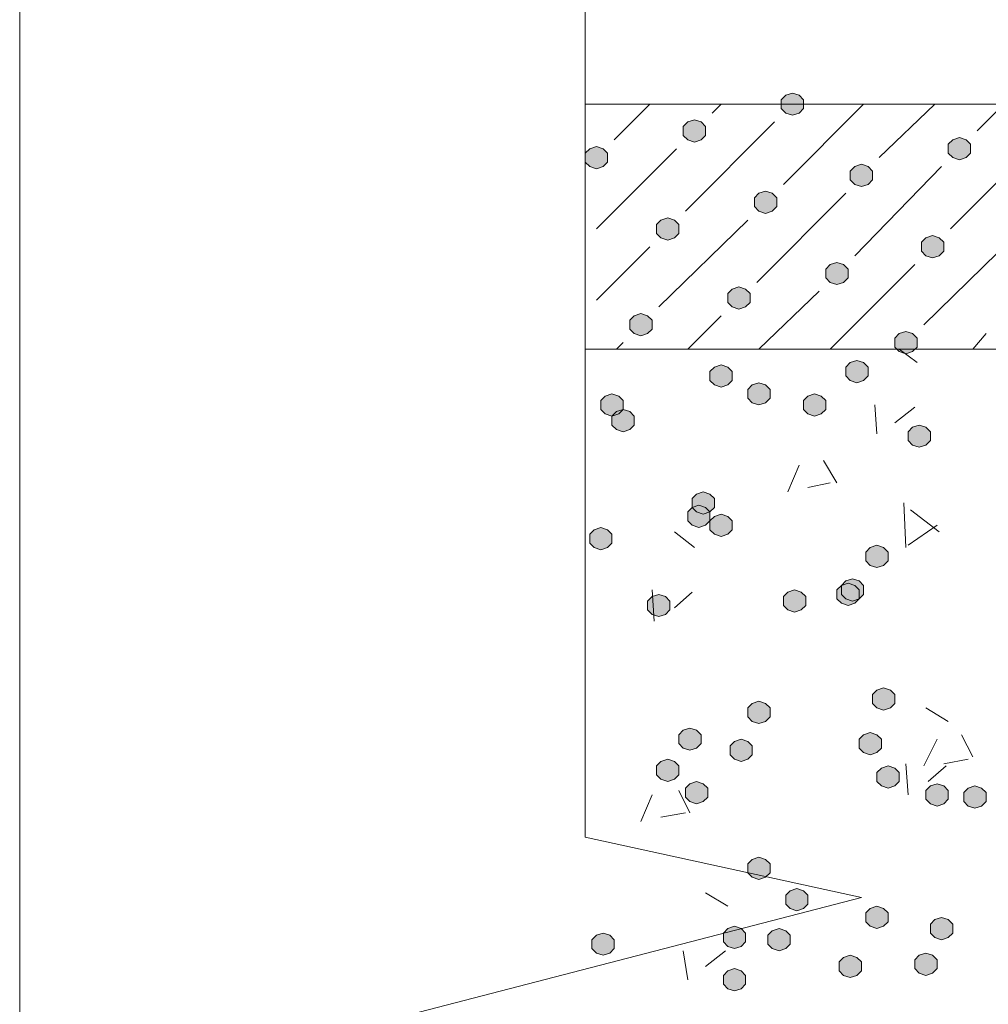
# Model space of a CAD drawing. Header units: millimetres. Extents: x 1527433 to 14789979, y -66543 to 11310.
# Tile 18 of 122: x 1946257 to 1947178, y -63700 to -62764. Entities that reach past the tile are written whole.
import ezdxf

# ---------------------------------------------------------------- set-up
doc = ezdxf.new("R2010")
doc.units = ezdxf.units.MM

msp = doc.modelspace()

# ---------------------------------------------------------------- hatches: boundary and pattern name
h = msp.add_hatch(color=7)
h.dxf.hatch_style = 2
h.paths.add_polyline_path([(1946991.75, -62834.129), (1946985.4, -62836.245), (1946981.167, -62840.479), (1946981.167, -62848.945), (1946985.4, -62853.179), (1946991.75, -62855.295), (1946998.1, -62853.179), (1947002.333, -62848.945), (1947002.333, -62840.479), (1946998.1, -62836.245)])
h = msp.add_hatch(color=7)
h.dxf.hatch_style = 2
h.paths.add_polyline_path([(1946898.617, -62859.529), (1946892.267, -62861.645), (1946888.033, -62865.879), (1946888.033, -62874.345), (1946892.267, -62878.579), (1946898.617, -62880.695), (1946904.967, -62878.579), (1946909.2, -62874.345), (1946909.2, -62865.879), (1946904.967, -62861.645)])
h = msp.add_hatch(color=7)
h.dxf.hatch_style = 2
h.paths.add_polyline_path([(1946805.483, -62884.929), (1946799.133, -62887.045), (1946794.9, -62891.279), (1946794.9, -62899.745), (1946799.133, -62903.979), (1946805.483, -62906.095), (1946811.833, -62903.979), (1946816.067, -62899.745), (1946816.067, -62891.279), (1946811.833, -62887.045)])
h = msp.add_hatch(color=7)
h.dxf.hatch_style = 2
h.paths.add_polyline_path([(1947150.5, -62876.462), (1947144.15, -62878.579), (1947139.917, -62882.812), (1947139.917, -62891.279), (1947144.15, -62895.512), (1947150.5, -62897.629), (1947156.85, -62895.512), (1947161.083, -62891.279), (1947161.083, -62882.812), (1947156.85, -62878.579)])
h = msp.add_hatch(color=7)
h.dxf.hatch_style = 2
h.paths.add_polyline_path([(1947057.367, -62901.862), (1947051.017, -62903.979), (1947046.783, -62908.212), (1947046.783, -62916.679), (1947051.017, -62920.912), (1947057.367, -62923.029), (1947063.717, -62920.912), (1947067.95, -62916.679), (1947067.95, -62908.212), (1947063.717, -62903.979)])
h = msp.add_hatch(color=7)
h.dxf.hatch_style = 2
h.paths.add_polyline_path([(1946966.35, -62927.262), (1946960, -62929.379), (1946955.767, -62933.612), (1946955.767, -62942.079), (1946960, -62946.312), (1946966.35, -62948.429), (1946972.7, -62946.312), (1946976.933, -62942.079), (1946976.933, -62933.612), (1946972.7, -62929.379)])
h = msp.add_hatch(color=7)
h.dxf.hatch_style = 2
h.paths.add_polyline_path([(1946873.217, -62952.662), (1946866.867, -62954.779), (1946862.633, -62959.012), (1946862.633, -62967.479), (1946866.867, -62971.712), (1946873.217, -62973.829), (1946879.567, -62971.712), (1946883.8, -62967.479), (1946883.8, -62959.012), (1946879.567, -62954.779)])
h = msp.add_hatch(color=7)
h.dxf.hatch_style = 2
h.paths.add_polyline_path([(1947125.1, -62969.595), (1947118.75, -62971.712), (1947114.517, -62975.945), (1947114.517, -62984.412), (1947118.75, -62988.645), (1947125.1, -62990.762), (1947131.45, -62988.645), (1947135.683, -62984.412), (1947135.683, -62975.945), (1947131.45, -62971.712)])
h = msp.add_hatch(color=7)
h.dxf.hatch_style = 2
h.paths.add_polyline_path([(1947034.083, -62994.995), (1947027.733, -62997.112), (1947023.5, -63001.345), (1947023.5, -63009.812), (1947027.733, -63014.045), (1947034.083, -63016.162), (1947040.433, -63014.045), (1947044.667, -63009.812), (1947044.667, -63001.345), (1947040.433, -62997.112)])
h = msp.add_hatch(color=7)
h.dxf.hatch_style = 2
h.paths.add_polyline_path([(1946940.95, -63018.279), (1946934.6, -63020.395), (1946930.367, -63024.629), (1946930.367, -63033.095), (1946934.6, -63037.329), (1946940.95, -63039.445), (1946947.3, -63037.329), (1946951.533, -63033.095), (1946951.533, -63024.629), (1946947.3, -63020.395)])
h = msp.add_hatch(color=7)
h.dxf.hatch_style = 2
h.paths.add_polyline_path([(1946847.817, -63043.679), (1946841.467, -63045.795), (1946837.233, -63050.029), (1946837.233, -63058.495), (1946841.467, -63062.729), (1946847.817, -63064.845), (1946854.167, -63062.729), (1946858.4, -63058.495), (1946858.4, -63050.029), (1946854.167, -63045.795)])
h = msp.add_hatch(color=7)
h.dxf.hatch_style = 2
h.paths.add_polyline_path([(1947099.7, -63060.612), (1947093.35, -63062.729), (1947089.117, -63066.962), (1947089.117, -63075.429), (1947093.35, -63079.662), (1947099.7, -63081.779), (1947106.05, -63079.662), (1947110.283, -63075.429), (1947110.283, -63066.962), (1947106.05, -63062.729)])
h = msp.add_hatch(color=7)
h.dxf.hatch_style = 2
h.paths.add_polyline_path([(1947053.133, -63088.129), (1947046.783, -63090.245), (1947042.55, -63094.479), (1947042.55, -63102.945), (1947046.783, -63107.179), (1947053.133, -63109.295), (1947059.483, -63107.179), (1947063.717, -63102.945), (1947063.717, -63094.479), (1947059.483, -63090.245)])
h = msp.add_hatch(color=7)
h.dxf.hatch_style = 2
h.paths.add_polyline_path([(1946924.017, -63092.362), (1946917.667, -63094.479), (1946913.433, -63098.712), (1946913.433, -63107.179), (1946917.667, -63111.412), (1946924.017, -63113.529), (1946930.367, -63111.412), (1946934.6, -63107.179), (1946934.6, -63098.712), (1946930.367, -63094.479)])
h = msp.add_hatch(color=7)
h.dxf.hatch_style = 2
h.paths.add_polyline_path([(1946960, -63109.295), (1946953.65, -63111.412), (1946949.417, -63115.645), (1946949.417, -63124.112), (1946953.65, -63128.345), (1946960, -63130.462), (1946966.35, -63128.345), (1946970.583, -63124.112), (1946970.583, -63115.645), (1946966.35, -63111.412)])
h = msp.add_hatch(color=7)
h.dxf.hatch_style = 2
h.paths.add_polyline_path([(1946820.3, -63119.879), (1946813.95, -63121.995), (1946809.717, -63126.229), (1946809.717, -63134.695), (1946813.95, -63138.929), (1946820.3, -63141.045), (1946826.65, -63138.929), (1946830.883, -63134.695), (1946830.883, -63126.229), (1946826.65, -63121.995)])
h = msp.add_hatch(color=7)
h.dxf.hatch_style = 2
h.paths.add_polyline_path([(1947012.917, -63119.879), (1947006.567, -63121.995), (1947002.333, -63126.229), (1947002.333, -63134.695), (1947006.567, -63138.929), (1947012.917, -63141.045), (1947019.267, -63138.929), (1947023.5, -63134.695), (1947023.5, -63126.229), (1947019.267, -63121.995)])
h = msp.add_hatch(color=7)
h.dxf.hatch_style = 2
h.paths.add_polyline_path([(1946830.883, -63134.695), (1946824.533, -63136.812), (1946820.3, -63141.045), (1946820.3, -63149.512), (1946824.533, -63153.745), (1946830.883, -63155.862), (1946837.233, -63153.745), (1946841.467, -63149.512), (1946841.467, -63141.045), (1946837.233, -63136.812)])
h = msp.add_hatch(color=7)
h.dxf.hatch_style = 2
h.paths.add_polyline_path([(1947112.4, -63149.512), (1947106.05, -63151.629), (1947101.817, -63155.862), (1947101.817, -63164.329), (1947106.05, -63168.562), (1947112.4, -63170.679), (1947118.75, -63168.562), (1947122.983, -63164.329), (1947122.983, -63155.862), (1947118.75, -63151.629)])
h = msp.add_hatch(color=7)
h.dxf.hatch_style = 2
h.paths.add_polyline_path([(1946907.083, -63213.012), (1946900.733, -63215.129), (1946896.5, -63219.362), (1946896.5, -63227.829), (1946900.733, -63232.062), (1946907.083, -63234.179), (1946913.433, -63232.062), (1946917.667, -63227.829), (1946917.667, -63219.362), (1946913.433, -63215.129)])
h = msp.add_hatch(color=7)
h.dxf.hatch_style = 2
h.paths.add_polyline_path([(1946902.85, -63225.712), (1946896.5, -63227.829), (1946892.267, -63232.062), (1946892.267, -63240.529), (1946896.5, -63244.762), (1946902.85, -63246.879), (1946909.2, -63244.762), (1946913.433, -63240.529), (1946913.433, -63232.062), (1946909.2, -63227.829)])
h = msp.add_hatch(color=7)
h.dxf.hatch_style = 2
h.paths.add_polyline_path([(1946924.017, -63234.179), (1946917.667, -63236.295), (1946913.433, -63240.529), (1946913.433, -63248.995), (1946917.667, -63253.229), (1946924.017, -63255.345), (1946930.367, -63253.229), (1946934.6, -63248.995), (1946934.6, -63240.529), (1946930.367, -63236.295)])
h = msp.add_hatch(color=7)
h.dxf.hatch_style = 2
h.paths.add_polyline_path([(1946809.717, -63246.879), (1946803.367, -63248.995), (1946799.133, -63253.229), (1946799.133, -63261.695), (1946803.367, -63265.929), (1946809.717, -63268.045), (1946816.067, -63265.929), (1946820.3, -63261.695), (1946820.3, -63253.229), (1946816.067, -63248.995)])
h = msp.add_hatch(color=7)
h.dxf.hatch_style = 2
h.paths.add_polyline_path([(1947072.183, -63263.812), (1947065.833, -63265.929), (1947061.6, -63270.162), (1947061.6, -63278.629), (1947065.833, -63282.862), (1947072.183, -63284.979), (1947078.533, -63282.862), (1947082.767, -63278.629), (1947082.767, -63270.162), (1947078.533, -63265.929)])
h = msp.add_hatch(color=7)
h.dxf.hatch_style = 2
h.paths.add_polyline_path([(1947048.9, -63295.562), (1947042.55, -63297.679), (1947038.317, -63301.912), (1947038.317, -63310.379), (1947042.55, -63314.612), (1947048.9, -63316.729), (1947055.25, -63314.612), (1947059.483, -63310.379), (1947059.483, -63301.912), (1947055.25, -63297.679)])
h = msp.add_hatch(color=7)
h.dxf.hatch_style = 2
h.paths.add_polyline_path([(1946993.867, -63306.145), (1946987.517, -63308.262), (1946983.283, -63312.495), (1946983.283, -63320.962), (1946987.517, -63325.195), (1946993.867, -63327.312), (1947000.217, -63325.195), (1947004.45, -63320.962), (1947004.45, -63312.495), (1947000.217, -63308.262)])
h = msp.add_hatch(color=7)
h.dxf.hatch_style = 2
h.paths.add_polyline_path([(1947044.667, -63299.795), (1947038.317, -63301.912), (1947034.083, -63306.145), (1947034.083, -63314.612), (1947038.317, -63318.845), (1947044.667, -63320.962), (1947051.017, -63318.845), (1947055.25, -63314.612), (1947055.25, -63306.145), (1947051.017, -63301.912)])
h = msp.add_hatch(color=7)
h.dxf.hatch_style = 2
h.paths.add_polyline_path([(1946864.75, -63310.379), (1946858.4, -63312.495), (1946854.167, -63316.729), (1946854.167, -63325.195), (1946858.4, -63329.429), (1946864.75, -63331.545), (1946871.1, -63329.429), (1946875.333, -63325.195), (1946875.333, -63316.729), (1946871.1, -63312.495)])
h = msp.add_hatch(color=7)
h.dxf.hatch_style = 2
h.paths.add_polyline_path([(1947078.533, -63399.279), (1947072.183, -63401.395), (1947067.95, -63405.629), (1947067.95, -63414.095), (1947072.183, -63418.329), (1947078.533, -63420.445), (1947084.883, -63418.329), (1947089.117, -63414.095), (1947089.117, -63405.629), (1947084.883, -63401.395)])
h = msp.add_hatch(color=7)
h.dxf.hatch_style = 2
h.paths.add_polyline_path([(1946960, -63411.979), (1946953.65, -63414.095), (1946949.417, -63418.329), (1946949.417, -63426.795), (1946953.65, -63431.029), (1946960, -63433.145), (1946966.35, -63431.029), (1946970.583, -63426.795), (1946970.583, -63418.329), (1946966.35, -63414.095)])
h = msp.add_hatch(color=7)
h.dxf.hatch_style = 2
h.paths.add_polyline_path([(1946894.383, -63437.379), (1946888.033, -63439.495), (1946883.8, -63443.729), (1946883.8, -63452.195), (1946888.033, -63456.429), (1946894.383, -63458.545), (1946900.733, -63456.429), (1946904.967, -63452.195), (1946904.967, -63443.729), (1946900.733, -63439.495)])
h = msp.add_hatch(color=7)
h.dxf.hatch_style = 2
h.paths.add_polyline_path([(1947065.833, -63441.612), (1947059.483, -63443.729), (1947055.25, -63447.962), (1947055.25, -63456.429), (1947059.483, -63460.662), (1947065.833, -63462.779), (1947072.183, -63460.662), (1947076.417, -63456.429), (1947076.417, -63447.962), (1947072.183, -63443.729)])
h = msp.add_hatch(color=7)
h.dxf.hatch_style = 2
h.paths.add_polyline_path([(1946943.067, -63447.962), (1946936.717, -63450.079), (1946932.483, -63454.312), (1946932.483, -63462.779), (1946936.717, -63467.012), (1946943.067, -63469.129), (1946949.417, -63467.012), (1946953.65, -63462.779), (1946953.65, -63454.312), (1946949.417, -63450.079)])
h = msp.add_hatch(color=7)
h.dxf.hatch_style = 2
h.paths.add_polyline_path([(1946873.217, -63467.012), (1946866.867, -63469.129), (1946862.633, -63473.362), (1946862.633, -63481.829), (1946866.867, -63486.062), (1946873.217, -63488.179), (1946879.567, -63486.062), (1946883.8, -63481.829), (1946883.8, -63473.362), (1946879.567, -63469.129)])
h = msp.add_hatch(color=7)
h.dxf.hatch_style = 2
h.paths.add_polyline_path([(1947082.767, -63473.362), (1947076.417, -63475.479), (1947072.183, -63479.712), (1947072.183, -63488.179), (1947076.417, -63492.412), (1947082.767, -63494.529), (1947089.117, -63492.412), (1947093.35, -63488.179), (1947093.35, -63479.712), (1947089.117, -63475.479)])
h = msp.add_hatch(color=7)
h.dxf.hatch_style = 2
h.paths.add_polyline_path([(1946900.733, -63488.179), (1946894.383, -63490.295), (1946890.15, -63494.529), (1946890.15, -63502.995), (1946894.383, -63507.229), (1946900.733, -63509.345), (1946907.083, -63507.229), (1946911.317, -63502.995), (1946911.317, -63494.529), (1946907.083, -63490.295)])
h = msp.add_hatch(color=7)
h.dxf.hatch_style = 2
h.paths.add_polyline_path([(1947129.333, -63490.295), (1947122.983, -63492.412), (1947118.75, -63496.645), (1947118.75, -63505.112), (1947122.983, -63509.345), (1947129.333, -63511.462), (1947135.683, -63509.345), (1947139.917, -63505.112), (1947139.917, -63496.645), (1947135.683, -63492.412)])
h = msp.add_hatch(color=7)
h.dxf.hatch_style = 2
h.paths.add_polyline_path([(1947165.317, -63492.412), (1947158.967, -63494.529), (1947154.733, -63498.762), (1947154.733, -63507.229), (1947158.967, -63511.462), (1947165.317, -63513.579), (1947171.667, -63511.462), (1947175.9, -63507.229), (1947175.9, -63498.762), (1947171.667, -63494.529)])
h = msp.add_hatch(color=7)
h.dxf.hatch_style = 2
h.paths.add_polyline_path([(1946960, -63560.145), (1946953.65, -63562.262), (1946949.417, -63566.495), (1946949.417, -63574.962), (1946953.65, -63579.195), (1946960, -63581.312), (1946966.35, -63579.195), (1946970.583, -63574.962), (1946970.583, -63566.495), (1946966.35, -63562.262)])
h = msp.add_hatch(color=7)
h.dxf.hatch_style = 2
h.paths.add_polyline_path([(1946995.983, -63589.779), (1946989.633, -63591.895), (1946985.4, -63596.129), (1946985.4, -63604.595), (1946989.633, -63608.829), (1946995.983, -63610.945), (1947002.333, -63608.829), (1947006.567, -63604.595), (1947006.567, -63596.129), (1947002.333, -63591.895)])
h = msp.add_hatch(color=7)
h.dxf.hatch_style = 2
h.paths.add_polyline_path([(1947072.183, -63606.712), (1947065.833, -63608.829), (1947061.6, -63613.062), (1947061.6, -63621.529), (1947065.833, -63625.762), (1947072.183, -63627.879), (1947078.533, -63625.762), (1947082.767, -63621.529), (1947082.767, -63613.062), (1947078.533, -63608.829)])
h = msp.add_hatch(color=7)
h.dxf.hatch_style = 2
h.paths.add_polyline_path([(1947133.567, -63617.295), (1947127.217, -63619.412), (1947122.983, -63623.645), (1947122.983, -63632.112), (1947127.217, -63636.345), (1947133.567, -63638.462), (1947139.917, -63636.345), (1947144.15, -63632.112), (1947144.15, -63623.645), (1947139.917, -63619.412)])
h = msp.add_hatch(color=7)
h.dxf.hatch_style = 2
h.paths.add_polyline_path([(1946811.833, -63632.112), (1946805.483, -63634.229), (1946801.25, -63638.462), (1946801.25, -63646.929), (1946805.483, -63651.162), (1946811.833, -63653.279), (1946818.183, -63651.162), (1946822.417, -63646.929), (1946822.417, -63638.462), (1946818.183, -63634.229)])
h = msp.add_hatch(color=7)
h.dxf.hatch_style = 2
h.paths.add_polyline_path([(1946936.717, -63625.762), (1946930.367, -63627.879), (1946926.133, -63632.112), (1946926.133, -63640.579), (1946930.367, -63644.812), (1946936.717, -63646.929), (1946943.067, -63644.812), (1946947.3, -63640.579), (1946947.3, -63632.112), (1946943.067, -63627.879)])
h = msp.add_hatch(color=7)
h.dxf.hatch_style = 2
h.paths.add_polyline_path([(1946979.05, -63627.879), (1946972.7, -63629.995), (1946968.467, -63634.229), (1946968.467, -63642.695), (1946972.7, -63646.929), (1946979.05, -63649.045), (1946985.4, -63646.929), (1946989.633, -63642.695), (1946989.633, -63634.229), (1946985.4, -63629.995)])
h = msp.add_hatch(color=7)
h.dxf.hatch_style = 2
h.paths.add_polyline_path([(1947118.75, -63651.162), (1947112.4, -63653.279), (1947108.167, -63657.512), (1947108.167, -63665.979), (1947112.4, -63670.212), (1947118.75, -63672.329), (1947125.1, -63670.212), (1947129.333, -63665.979), (1947129.333, -63657.512), (1947125.1, -63653.279)])
h = msp.add_hatch(color=7)
h.dxf.hatch_style = 2
h.paths.add_polyline_path([(1947046.783, -63653.279), (1947040.433, -63655.395), (1947036.2, -63659.629), (1947036.2, -63668.095), (1947040.433, -63672.329), (1947046.783, -63674.445), (1947053.133, -63672.329), (1947057.367, -63668.095), (1947057.367, -63659.629), (1947053.133, -63655.395)])
h = msp.add_hatch(color=7)
h.dxf.hatch_style = 2
h.paths.add_polyline_path([(1946936.717, -63665.979), (1946930.367, -63668.095), (1946926.133, -63672.329), (1946926.133, -63680.795), (1946930.367, -63685.029), (1946936.717, -63687.145), (1946943.067, -63685.029), (1946947.3, -63680.795), (1946947.3, -63672.329), (1946943.067, -63668.095)])

# ---------------------------------------------------------------- linework, layer by layer
at = {"color": 7, "lineweight": 0}
for points in [[(1946257.267, -61729.229), (1946257.267, -64933.862)], [(1946794.9, -62620.345), (1946794.9, -63541.095), (1947057.367, -63598.245), (1946543.017, -63731.595), (1946805.483, -63795.095), (1946805.483, -64701.029)], [(1950702.267, -62844.712), (1946794.9, -62844.712)], [(1946822.417, -62878.579), (1946856.283, -62844.712)], [(1946915.55, -62853.179), (1946924.017, -62844.712)], [(1946983.283, -62920.912), (1947059.483, -62844.712)], [(1947074.3, -62895.512), (1947127.217, -62844.712)], [(1947167.433, -62870.112), (1947192.833, -62844.712)], [(1946890.15, -62946.312), (1946974.817, -62861.645)], [(1947142.033, -62963.245), (1947226.7, -62878.579)], [(1946805.483, -62963.245), (1946881.683, -62887.045)], [(1947051.017, -62988.645), (1947133.567, -62903.979)], [(1946957.883, -63014.045), (1947042.55, -62929.379)], [(1946864.75, -63037.329), (1946949.417, -62954.779)], [(1947116.633, -63054.262), (1947201.3, -62971.712)], [(1946805.483, -63030.979), (1946856.283, -62980.179)], [(1947027.733, -63077.545), (1947108.167, -62997.112)], [(1946960, -63077.545), (1947017.15, -63022.512)], [(1946892.267, -63077.545), (1946924.017, -63045.795)], [(1947163.2, -63077.545), (1947175.9, -63062.729)], [(1946824.533, -63077.545), (1946830.883, -63071.195)], [(1950702.267, -63077.545), (1946794.9, -63077.545)], [(1947110.283, -63090.245), (1947093.35, -63077.545)], [(1947072.183, -63157.979), (1947070.067, -63130.462)], [(1947089.117, -63147.395), (1947108.167, -63132.579)], [(1947034.083, -63204.545), (1947021.383, -63183.379)], [(1946987.517, -63213.012), (1946998.1, -63187.612)], [(1947006.567, -63208.779), (1947027.733, -63204.545)], [(1947099.7, -63265.929), (1947097.583, -63223.595)], [(1947131.45, -63251.112), (1947103.933, -63229.945)], [(1947101.817, -63263.812), (1947129.333, -63244.762)], [(1946898.617, -63265.929), (1946879.567, -63251.112)], [(1946860.517, -63335.779), (1946858.4, -63306.145)], [(1946879.567, -63323.079), (1946896.5, -63308.262)], [(1947139.917, -63431.029), (1947118.75, -63418.329)], [(1947163.2, -63464.895), (1947152.617, -63443.729)], [(1947116.633, -63473.362), (1947129.333, -63447.962)], [(1947101.817, -63500.879), (1947099.7, -63471.245)], [(1947120.867, -63488.179), (1947137.8, -63473.362)], [(1947135.683, -63471.245), (1947158.967, -63467.012)], [(1946847.817, -63526.279), (1946858.4, -63500.879)], [(1946894.383, -63517.812), (1946883.8, -63496.645)], [(1946866.867, -63522.045), (1946890.15, -63517.812)], [(1946930.367, -63606.712), (1946909.2, -63594.012)], [(1946892.267, -63676.562), (1946888.033, -63649.045)], [(1946909.2, -63663.862), (1946928.25, -63649.045)]]:
    msp.add_lwpolyline(points, dxfattribs=at)
for points in [[(1946991.75, -62834.129), (1946985.4, -62836.245), (1946981.167, -62840.479), (1946981.167, -62848.945), (1946985.4, -62853.179), (1946991.75, -62855.295), (1946998.1, -62853.179), (1947002.333, -62848.945), (1947002.333, -62840.479), (1946998.1, -62836.245)], [(1946898.617, -62859.529), (1946892.267, -62861.645), (1946888.033, -62865.879), (1946888.033, -62874.345), (1946892.267, -62878.579), (1946898.617, -62880.695), (1946904.967, -62878.579), (1946909.2, -62874.345), (1946909.2, -62865.879), (1946904.967, -62861.645)], [(1946805.483, -62884.929), (1946799.133, -62887.045), (1946794.9, -62891.279), (1946794.9, -62899.745), (1946799.133, -62903.979), (1946805.483, -62906.095), (1946811.833, -62903.979), (1946816.067, -62899.745), (1946816.067, -62891.279), (1946811.833, -62887.045)], [(1947150.5, -62876.462), (1947144.15, -62878.579), (1947139.917, -62882.812), (1947139.917, -62891.279), (1947144.15, -62895.512), (1947150.5, -62897.629), (1947156.85, -62895.512), (1947161.083, -62891.279), (1947161.083, -62882.812), (1947156.85, -62878.579)], [(1947057.367, -62901.862), (1947051.017, -62903.979), (1947046.783, -62908.212), (1947046.783, -62916.679), (1947051.017, -62920.912), (1947057.367, -62923.029), (1947063.717, -62920.912), (1947067.95, -62916.679), (1947067.95, -62908.212), (1947063.717, -62903.979)], [(1946966.35, -62927.262), (1946960, -62929.379), (1946955.767, -62933.612), (1946955.767, -62942.079), (1946960, -62946.312), (1946966.35, -62948.429), (1946972.7, -62946.312), (1946976.933, -62942.079), (1946976.933, -62933.612), (1946972.7, -62929.379)], [(1946873.217, -62952.662), (1946866.867, -62954.779), (1946862.633, -62959.012), (1946862.633, -62967.479), (1946866.867, -62971.712), (1946873.217, -62973.829), (1946879.567, -62971.712), (1946883.8, -62967.479), (1946883.8, -62959.012), (1946879.567, -62954.779)], [(1947125.1, -62969.595), (1947118.75, -62971.712), (1947114.517, -62975.945), (1947114.517, -62984.412), (1947118.75, -62988.645), (1947125.1, -62990.762), (1947131.45, -62988.645), (1947135.683, -62984.412), (1947135.683, -62975.945), (1947131.45, -62971.712)], [(1947034.083, -62994.995), (1947027.733, -62997.112), (1947023.5, -63001.345), (1947023.5, -63009.812), (1947027.733, -63014.045), (1947034.083, -63016.162), (1947040.433, -63014.045), (1947044.667, -63009.812), (1947044.667, -63001.345), (1947040.433, -62997.112)], [(1946940.95, -63018.279), (1946934.6, -63020.395), (1946930.367, -63024.629), (1946930.367, -63033.095), (1946934.6, -63037.329), (1946940.95, -63039.445), (1946947.3, -63037.329), (1946951.533, -63033.095), (1946951.533, -63024.629), (1946947.3, -63020.395)], [(1946847.817, -63043.679), (1946841.467, -63045.795), (1946837.233, -63050.029), (1946837.233, -63058.495), (1946841.467, -63062.729), (1946847.817, -63064.845), (1946854.167, -63062.729), (1946858.4, -63058.495), (1946858.4, -63050.029), (1946854.167, -63045.795)], [(1947099.7, -63060.612), (1947093.35, -63062.729), (1947089.117, -63066.962), (1947089.117, -63075.429), (1947093.35, -63079.662), (1947099.7, -63081.779), (1947106.05, -63079.662), (1947110.283, -63075.429), (1947110.283, -63066.962), (1947106.05, -63062.729)], [(1947053.133, -63088.129), (1947046.783, -63090.245), (1947042.55, -63094.479), (1947042.55, -63102.945), (1947046.783, -63107.179), (1947053.133, -63109.295), (1947059.483, -63107.179), (1947063.717, -63102.945), (1947063.717, -63094.479), (1947059.483, -63090.245)], [(1946924.017, -63092.362), (1946917.667, -63094.479), (1946913.433, -63098.712), (1946913.433, -63107.179), (1946917.667, -63111.412), (1946924.017, -63113.529), (1946930.367, -63111.412), (1946934.6, -63107.179), (1946934.6, -63098.712), (1946930.367, -63094.479)], [(1946960, -63109.295), (1946953.65, -63111.412), (1946949.417, -63115.645), (1946949.417, -63124.112), (1946953.65, -63128.345), (1946960, -63130.462), (1946966.35, -63128.345), (1946970.583, -63124.112), (1946970.583, -63115.645), (1946966.35, -63111.412)], [(1946820.3, -63119.879), (1946813.95, -63121.995), (1946809.717, -63126.229), (1946809.717, -63134.695), (1946813.95, -63138.929), (1946820.3, -63141.045), (1946826.65, -63138.929), (1946830.883, -63134.695), (1946830.883, -63126.229), (1946826.65, -63121.995)], [(1947012.917, -63119.879), (1947006.567, -63121.995), (1947002.333, -63126.229), (1947002.333, -63134.695), (1947006.567, -63138.929), (1947012.917, -63141.045), (1947019.267, -63138.929), (1947023.5, -63134.695), (1947023.5, -63126.229), (1947019.267, -63121.995)], [(1946830.883, -63134.695), (1946824.533, -63136.812), (1946820.3, -63141.045), (1946820.3, -63149.512), (1946824.533, -63153.745), (1946830.883, -63155.862), (1946837.233, -63153.745), (1946841.467, -63149.512), (1946841.467, -63141.045), (1946837.233, -63136.812)], [(1947112.4, -63149.512), (1947106.05, -63151.629), (1947101.817, -63155.862), (1947101.817, -63164.329), (1947106.05, -63168.562), (1947112.4, -63170.679), (1947118.75, -63168.562), (1947122.983, -63164.329), (1947122.983, -63155.862), (1947118.75, -63151.629)], [(1946907.083, -63213.012), (1946900.733, -63215.129), (1946896.5, -63219.362), (1946896.5, -63227.829), (1946900.733, -63232.062), (1946907.083, -63234.179), (1946913.433, -63232.062), (1946917.667, -63227.829), (1946917.667, -63219.362), (1946913.433, -63215.129)], [(1946902.85, -63225.712), (1946896.5, -63227.829), (1946892.267, -63232.062), (1946892.267, -63240.529), (1946896.5, -63244.762), (1946902.85, -63246.879), (1946909.2, -63244.762), (1946913.433, -63240.529), (1946913.433, -63232.062), (1946909.2, -63227.829)], [(1946924.017, -63234.179), (1946917.667, -63236.295), (1946913.433, -63240.529), (1946913.433, -63248.995), (1946917.667, -63253.229), (1946924.017, -63255.345), (1946930.367, -63253.229), (1946934.6, -63248.995), (1946934.6, -63240.529), (1946930.367, -63236.295)], [(1946809.717, -63246.879), (1946803.367, -63248.995), (1946799.133, -63253.229), (1946799.133, -63261.695), (1946803.367, -63265.929), (1946809.717, -63268.045), (1946816.067, -63265.929), (1946820.3, -63261.695), (1946820.3, -63253.229), (1946816.067, -63248.995)], [(1947072.183, -63263.812), (1947065.833, -63265.929), (1947061.6, -63270.162), (1947061.6, -63278.629), (1947065.833, -63282.862), (1947072.183, -63284.979), (1947078.533, -63282.862), (1947082.767, -63278.629), (1947082.767, -63270.162), (1947078.533, -63265.929)], [(1947048.9, -63295.562), (1947042.55, -63297.679), (1947038.317, -63301.912), (1947038.317, -63310.379), (1947042.55, -63314.612), (1947048.9, -63316.729), (1947055.25, -63314.612), (1947059.483, -63310.379), (1947059.483, -63301.912), (1947055.25, -63297.679)], [(1946993.867, -63306.145), (1946987.517, -63308.262), (1946983.283, -63312.495), (1946983.283, -63320.962), (1946987.517, -63325.195), (1946993.867, -63327.312), (1947000.217, -63325.195), (1947004.45, -63320.962), (1947004.45, -63312.495), (1947000.217, -63308.262)], [(1947044.667, -63299.795), (1947038.317, -63301.912), (1947034.083, -63306.145), (1947034.083, -63314.612), (1947038.317, -63318.845), (1947044.667, -63320.962), (1947051.017, -63318.845), (1947055.25, -63314.612), (1947055.25, -63306.145), (1947051.017, -63301.912)], [(1946864.75, -63310.379), (1946858.4, -63312.495), (1946854.167, -63316.729), (1946854.167, -63325.195), (1946858.4, -63329.429), (1946864.75, -63331.545), (1946871.1, -63329.429), (1946875.333, -63325.195), (1946875.333, -63316.729), (1946871.1, -63312.495)], [(1947078.533, -63399.279), (1947072.183, -63401.395), (1947067.95, -63405.629), (1947067.95, -63414.095), (1947072.183, -63418.329), (1947078.533, -63420.445), (1947084.883, -63418.329), (1947089.117, -63414.095), (1947089.117, -63405.629), (1947084.883, -63401.395)], [(1946960, -63411.979), (1946953.65, -63414.095), (1946949.417, -63418.329), (1946949.417, -63426.795), (1946953.65, -63431.029), (1946960, -63433.145), (1946966.35, -63431.029), (1946970.583, -63426.795), (1946970.583, -63418.329), (1946966.35, -63414.095)], [(1946894.383, -63437.379), (1946888.033, -63439.495), (1946883.8, -63443.729), (1946883.8, -63452.195), (1946888.033, -63456.429), (1946894.383, -63458.545), (1946900.733, -63456.429), (1946904.967, -63452.195), (1946904.967, -63443.729), (1946900.733, -63439.495)], [(1947065.833, -63441.612), (1947059.483, -63443.729), (1947055.25, -63447.962), (1947055.25, -63456.429), (1947059.483, -63460.662), (1947065.833, -63462.779), (1947072.183, -63460.662), (1947076.417, -63456.429), (1947076.417, -63447.962), (1947072.183, -63443.729)], [(1946943.067, -63447.962), (1946936.717, -63450.079), (1946932.483, -63454.312), (1946932.483, -63462.779), (1946936.717, -63467.012), (1946943.067, -63469.129), (1946949.417, -63467.012), (1946953.65, -63462.779), (1946953.65, -63454.312), (1946949.417, -63450.079)], [(1946873.217, -63467.012), (1946866.867, -63469.129), (1946862.633, -63473.362), (1946862.633, -63481.829), (1946866.867, -63486.062), (1946873.217, -63488.179), (1946879.567, -63486.062), (1946883.8, -63481.829), (1946883.8, -63473.362), (1946879.567, -63469.129)], [(1947082.767, -63473.362), (1947076.417, -63475.479), (1947072.183, -63479.712), (1947072.183, -63488.179), (1947076.417, -63492.412), (1947082.767, -63494.529), (1947089.117, -63492.412), (1947093.35, -63488.179), (1947093.35, -63479.712), (1947089.117, -63475.479)], [(1946900.733, -63488.179), (1946894.383, -63490.295), (1946890.15, -63494.529), (1946890.15, -63502.995), (1946894.383, -63507.229), (1946900.733, -63509.345), (1946907.083, -63507.229), (1946911.317, -63502.995), (1946911.317, -63494.529), (1946907.083, -63490.295)], [(1947129.333, -63490.295), (1947122.983, -63492.412), (1947118.75, -63496.645), (1947118.75, -63505.112), (1947122.983, -63509.345), (1947129.333, -63511.462), (1947135.683, -63509.345), (1947139.917, -63505.112), (1947139.917, -63496.645), (1947135.683, -63492.412)], [(1947165.317, -63492.412), (1947158.967, -63494.529), (1947154.733, -63498.762), (1947154.733, -63507.229), (1947158.967, -63511.462), (1947165.317, -63513.579), (1947171.667, -63511.462), (1947175.9, -63507.229), (1947175.9, -63498.762), (1947171.667, -63494.529)], [(1946960, -63560.145), (1946953.65, -63562.262), (1946949.417, -63566.495), (1946949.417, -63574.962), (1946953.65, -63579.195), (1946960, -63581.312), (1946966.35, -63579.195), (1946970.583, -63574.962), (1946970.583, -63566.495), (1946966.35, -63562.262)], [(1946995.983, -63589.779), (1946989.633, -63591.895), (1946985.4, -63596.129), (1946985.4, -63604.595), (1946989.633, -63608.829), (1946995.983, -63610.945), (1947002.333, -63608.829), (1947006.567, -63604.595), (1947006.567, -63596.129), (1947002.333, -63591.895)], [(1947072.183, -63606.712), (1947065.833, -63608.829), (1947061.6, -63613.062), (1947061.6, -63621.529), (1947065.833, -63625.762), (1947072.183, -63627.879), (1947078.533, -63625.762), (1947082.767, -63621.529), (1947082.767, -63613.062), (1947078.533, -63608.829)], [(1947133.567, -63617.295), (1947127.217, -63619.412), (1947122.983, -63623.645), (1947122.983, -63632.112), (1947127.217, -63636.345), (1947133.567, -63638.462), (1947139.917, -63636.345), (1947144.15, -63632.112), (1947144.15, -63623.645), (1947139.917, -63619.412)], [(1946811.833, -63632.112), (1946805.483, -63634.229), (1946801.25, -63638.462), (1946801.25, -63646.929), (1946805.483, -63651.162), (1946811.833, -63653.279), (1946818.183, -63651.162), (1946822.417, -63646.929), (1946822.417, -63638.462), (1946818.183, -63634.229)], [(1946936.717, -63625.762), (1946930.367, -63627.879), (1946926.133, -63632.112), (1946926.133, -63640.579), (1946930.367, -63644.812), (1946936.717, -63646.929), (1946943.067, -63644.812), (1946947.3, -63640.579), (1946947.3, -63632.112), (1946943.067, -63627.879)], [(1946979.05, -63627.879), (1946972.7, -63629.995), (1946968.467, -63634.229), (1946968.467, -63642.695), (1946972.7, -63646.929), (1946979.05, -63649.045), (1946985.4, -63646.929), (1946989.633, -63642.695), (1946989.633, -63634.229), (1946985.4, -63629.995)], [(1947118.75, -63651.162), (1947112.4, -63653.279), (1947108.167, -63657.512), (1947108.167, -63665.979), (1947112.4, -63670.212), (1947118.75, -63672.329), (1947125.1, -63670.212), (1947129.333, -63665.979), (1947129.333, -63657.512), (1947125.1, -63653.279)], [(1947046.783, -63653.279), (1947040.433, -63655.395), (1947036.2, -63659.629), (1947036.2, -63668.095), (1947040.433, -63672.329), (1947046.783, -63674.445), (1947053.133, -63672.329), (1947057.367, -63668.095), (1947057.367, -63659.629), (1947053.133, -63655.395)], [(1946936.717, -63665.979), (1946930.367, -63668.095), (1946926.133, -63672.329), (1946926.133, -63680.795), (1946930.367, -63685.029), (1946936.717, -63687.145), (1946943.067, -63685.029), (1946947.3, -63680.795), (1946947.3, -63672.329), (1946943.067, -63668.095)]]:
    msp.add_lwpolyline(points, close=True, dxfattribs=at)

doc.saveas('drawing.dxf')
